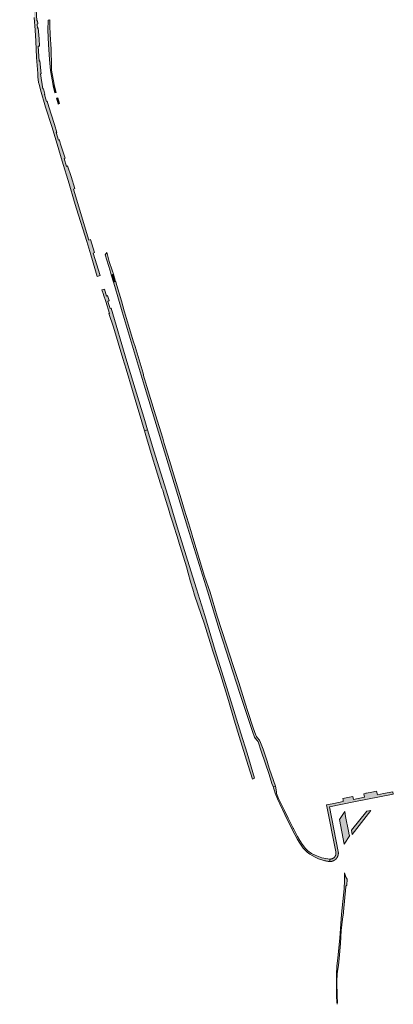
# Model space of a CAD drawing. Extents: x 97094 to 109644, y 463509 to 471969.
# Tile 80 of 256: x 103100 to 103356, y 466397 to 467071. Entities that reach past the tile are written whole.
import ezdxf

# ---------------------------------------------------------------- set-up
doc = ezdxf.new("R2010")
doc.units = 0
doc.layers.add('109 Onkruidbestrijding elementen', color=6, linetype='Continuous', lineweight=20, true_color=0xff00ff)

msp = doc.modelspace()

# ---------------------------------------------------------------- hatches: boundary and pattern name
at = {"layer": '109 Onkruidbestrijding elementen', "true_color": 0xff00ff}
for points in [[(103131.31, 466976.22), (103128.22, 466985.91), (103127.4, 466988.5), (103127.3, 466988.79), (103126.81, 466988.63), (103125.19, 466993.74), (103125.66, 466993.93), (103123.97, 466999.23), (103123.73, 467000), (103120.15, 467011.33), (103120.1, 467011.48), (103118.93, 467015.27), (103118.57, 467015.16), (103117.17, 467019.87), (103117.5, 467020.03), (103116.52, 467023.77), (103116.11, 467023.68), (103114.42, 467033.89), (103114.86, 467034.09), (103114.06, 467042.8), (103113.52, 467042.72), (103112.9, 467052.84), (103113.68, 467052.89), (103113.5, 467057.85), (103112.81, 467065.4), (103112.3, 467065.26), (103112.18, 467068.03), (103112.56, 467068.23), (103112.43, 467070.3), (103112, 467070.33), (103111.38, 467078.1), (103111.94, 467078.26), (103111.85, 467079.82), (103111.36, 467079.79), (103110.53, 467090.11), (103111.18, 467090.32), (103110.44, 467101.25), (103109.92, 467101.24), (103109.24, 467112.54), (103109.7, 467112.68), (103108.96, 467124.07), (103108.28, 467123.99), (103106.81, 467143.49), (103107.43, 467143.61), (103107.42, 467143.83), (103107, 467148.69), (103106.43, 467148.58), (103105.38, 467157.27), (103104.08, 467164.72), (103103.28, 467169.35), (103102.91, 467171.48), (103102.7, 467172.98), (103100.34, 467172.95), (103100.19, 467172.92), (103100.22, 467172.77), (103100.25, 467172.6), (103101.54, 467165), (103103.18, 467156.11), (103103.52, 467154.52), (103103.82, 467152.93), (103104.09, 467151.33), (103104.34, 467149.72), (103104.56, 467148.11), (103104.74, 467146.5), (103104.9, 467144.88), (103105.03, 467143.26), (103105.13, 467141.64), (103106.56, 467124.24), (103107.06, 467115.76), (103107.85, 467103.01), (103108.45, 467096.77), (103108.85, 467092.64), (103108.9, 467092.2), (103109.7, 467081.58), (103110.16, 467072.46), (103110.86, 467063.9), (103111.17, 467056.25), (103111.69, 467045.2), (103112.52, 467034.3), (103112.53, 467033.67), (103112.55, 467033.05), (103112.59, 467032.43), (103112.63, 467031.81), (103112.69, 467031.18), (103112.76, 467030.56), (103112.84, 467029.94), (103112.93, 467029.33), (103113.03, 467028.71), (103113.15, 467028.1), (103113.27, 467027.49), (103113.41, 467026.88), (103114.51, 467023.03), (103117.83, 467011.11), (103122.08, 466997.93), (103125.88, 466985.92), (103129.21, 466974.27), (103134.06, 466958.64), (103137.39, 466946.93), (103139.06, 466941.68), (103139.07, 466941.65), (103146.13, 466919.27), (103148.82, 466910.2), (103153.27, 466895.38), (103155.31, 466896.03), (103150.51, 466911.36), (103151.42, 466911.74), (103148.63, 466920.62), (103147.39, 466920.12), (103137.04, 466955.17), (103137.83, 466955.53), (103135.31, 466963.68), (103133, 466970.93), (103132.27, 466970.66), (103130.61, 466976), (103131.31, 466976.22)], [(103120.78, 467070.84), (103119.59, 467070.64), (103119.45, 467063.77), (103120, 467053.95), (103120.52, 467043.88), (103121.22, 467036.2), (103122.98, 467025.99), (103123.75, 467026.78), (103122.02, 467036.41), (103121.93, 467040.27), (103121.86, 467042.89), (103121.75, 467047.47), (103121.67, 467050.83), (103121.66, 467050.85), (103121.02, 467061.01), (103120.88, 467066.83), (103120.78, 467070.84)], [(103122.98, 467025.99), (103123, 467025.87), (103124.25, 467021.05), (103125.06, 467021.26), (103123.75, 467026.78), (103122.98, 467025.99)], [(103126.58, 467013.35), (103127.39, 467013.58), (103126.19, 467017.6), (103125.36, 467017.36), (103126.52, 467013.48), (103126.58, 467013.35)], [(103164.27, 466896.99), (103164.05, 466897.78), (103163.89, 466898.29), (103163.41, 466899.68), (103161.41, 466905.52), (103160.28, 466910.05), (103160.05, 466910.97), (103159.85, 466911.85), (103158.65, 466910.13), (103162.01, 466899.22), (103162.83, 466896.57), (103164.27, 466896.99)], [(103164.35, 466891.37), (103165.88, 466891.82), (103165.87, 466891.84), (103165.85, 466891.93), (103164.27, 466896.99), (103162.83, 466896.57), (103162.85, 466896.52), (103162.88, 466896.43), (103164.3, 466891.53), (103164.35, 466891.37)], [(103218.15, 466718.38), (103217.89, 466719.24), (103216, 466726.02), (103212.64, 466736.23), (103211.41, 466741), (103204.75, 466762.56), (103203.79, 466765.67), (103199, 466781.15), (103198.15, 466784.71), (103193.2, 466800.7), (103187.18, 466820.12), (103185.84, 466824.61), (103185.16, 466826.59), (103184.61, 466829.21), (103179.12, 466847.53), (103178.14, 466850.53), (103171.76, 466871.87), (103169.87, 466878.72), (103166.73, 466889.05), (103166.18, 466890.83), (103165.88, 466891.82), (103164.35, 466891.37), (103165.18, 466888.54), (103170.28, 466871.05), (103186.13, 466818.61), (103215.01, 466723.77), (103228.58, 466679.96), (103236.7, 466653.85), (103250.88, 466609.94), (103259.65, 466583.32), (103260.93, 466580.04), (103261.38, 466579.44), (103262.74, 466577.89), (103263.39, 466576.82), (103265.44, 466570.47), (103270.81, 466554.59), (103272.8, 466548.4), (103273.51, 466546.34), (103275.27, 466546.57), (103271.15, 466558.32), (103270.12, 466561.27), (103269.45, 466563.61), (103268.67, 466566.35), (103266.69, 466571.96), (103264.9, 466576.51), (103264.16, 466578.14), (103262.73, 466579.87), (103262.19, 466580.52), (103261.85, 466581.45), (103259.95, 466586.56), (103256.27, 466597.61), (103254.73, 466602.7), (103250.12, 466617.41), (103248.49, 466622.38), (103246.24, 466629.05), (103241.66, 466643.23), (103235.29, 466662.96), (103233.74, 466668.3), (103230.47, 466679.33), (103226.64, 466690.33), (103221.59, 466707), (103221.43, 466707.52), (103218.15, 466718.38)], [(103164.35, 466860.57), (103170.78, 466839.26), (103173.15, 466831.95), (103177.37, 466817.3), (103179.22, 466811.26), (103183.72, 466795.83), (103185.53, 466789.69), (103187.64, 466790.35), (103185.7, 466796.75), (103173.47, 466837.25), (103162.8, 466873.74), (103162.12, 466873.51), (103160.4, 466878.19), (103161.31, 466878.89), (103160.33, 466882.27), (103159.48, 466881.97), (103158.25, 466886.61), (103156.48, 466886.1), (103157.54, 466883.04), (103157.6, 466882.87), (103159.14, 466878.22), (103161.65, 466870.1), (103161.24, 466869.94), (103164.35, 466860.57)], [(103259.55, 466551.41), (103260.77, 466552.08), (103255.76, 466569.08), (103251.56, 466582.96), (103242.87, 466610.88), (103234.03, 466639.52), (103226.75, 466663.46), (103221.05, 466681.6), (103216.09, 466697.48), (103208.04, 466724.08), (103201.48, 466745.52), (103192.01, 466775.96), (103187.64, 466790.35), (103185.53, 466789.69), (103186.44, 466786.59), (103191.55, 466769.64), (103192.65, 466766.11), (103196.38, 466754.1), (103197.54, 466750.48), (103198.14, 466749.05), (103199.12, 466745.65), (103202.7, 466734.02), (103203.02, 466732.96), (103204.52, 466728.04), (103208.77, 466714.51), (103208.83, 466714.33), (103214.27, 466696.66), (103215.5, 466692.36), (103217.16, 466686.49), (103218.65, 466681.31), (103219.77, 466677.37), (103226.55, 466657.39), (103232.41, 466639.01), (103237.47, 466623.05), (103242.96, 466605.19), (103246.9, 466591.85), (103250.39, 466580.67), (103256.47, 466560.78), (103259.55, 466551.41)], [(103275.27, 466546.57), (103273.51, 466546.34), (103273.78, 466545.53), (103274.48, 466543.38), (103275.01, 466541.7), (103276.54, 466537.89), (103283.29, 466523.88), (103288.43, 466513.45), (103290.31, 466510.06), (103291.87, 466507.5), (103293.12, 466505.61), (103294.24, 466504.18), (103295.51, 466502.71), (103296.88, 466501.49), (103298.72, 466500.02), (103300.27, 466499.17), (103302.41, 466498.03), (103304.6, 466496.91), (103308.26, 466495.79), (103308.62, 466495.68), (103308.99, 466495.58), (103309.36, 466495.49), (103309.73, 466495.41), (103310.1, 466495.33), (103310.48, 466495.25), (103310.85, 466495.19), (103311.23, 466495.13), (103311.6, 466495.08), (103311.98, 466495.03), (103312.36, 466494.99), (103312.36, 466496.74), (103306.81, 466497.52), (103302.32, 466499.27), (103299.73, 466500.62), (103297.43, 466502.36), (103295.76, 466504), (103293.57, 466506.87), (103291.83, 466509.37), (103290.35, 466512.16), (103287.44, 466517.58), (103287.34, 466517.79), (103283.88, 466524.77), (103281.07, 466530.42), (103277.19, 466538.23), (103275.88, 466541.68), (103275.92, 466542.79), (103275.27, 466546.57)], [(103318.13, 466501.8), (103312.06, 466532.44), (103328.87, 466535.78), (103355.81, 466541.08), (103355.44, 466542.77), (103349.11, 466541.53), (103344.89, 466540.73), (103344.42, 466543.11), (103343.12, 466542.89), (103340.1, 466542.29), (103337.08, 466541.69), (103337.15, 466541.49), (103335.64, 466541.29), (103336.15, 466538.98), (103328.47, 466537.47), (103328.05, 466539.52), (103321.18, 466538.2), (103321.47, 466537.21), (103321.62, 466536.1), (103320.33, 466535.84), (103319.42, 466535.66), (103314.02, 466534.58), (103310.07, 466533.79), (103316.42, 466501.59), (103316.44, 466501.53), (103316.46, 466501.47), (103316.47, 466501.4), (103316.48, 466501.34), (103316.49, 466501.28), (103316.5, 466501.22), (103316.51, 466501.15), (103316.52, 466501.09), (103316.53, 466501.03), (103316.54, 466500.96), (103316.54, 466500.9), (103316.55, 466500.83), (103316.55, 466500.77), (103316.55, 466500.71), (103316.56, 466500.64), (103316.56, 466500.58), (103316.56, 466500.51), (103316.55, 466500.45), (103316.55, 466500.39), (103316.55, 466500.32), (103316.54, 466500.26), (103316.54, 466500.2), (103316.53, 466500.13), (103316.52, 466500.07), (103316.51, 466500.01), (103316.5, 466499.94), (103316.49, 466499.88), (103316.48, 466499.82), (103316.46, 466499.75), (103316.45, 466499.69), (103316.44, 466499.63), (103316.42, 466499.57), (103316.4, 466499.51), (103316.38, 466499.45), (103316.36, 466499.38), (103316.34, 466499.32), (103316.32, 466499.26), (103316.3, 466499.2), (103316.28, 466499.14), (103316.25, 466499.09), (103316.23, 466499.03), (103316.2, 466498.97), (103316.17, 466498.91), (103316.14, 466498.85), (103316.12, 466498.8), (103316.09, 466498.74), (103316.05, 466498.68), (103316.02, 466498.63), (103315.99, 466498.57), (103315.96, 466498.52), (103315.92, 466498.47), (103315.89, 466498.41), (103315.85, 466498.36), (103315.81, 466498.31), (103315.77, 466498.26), (103315.73, 466498.21), (103315.69, 466498.16), (103315.65, 466498.11), (103315.61, 466498.06), (103315.57, 466498.01), (103315.53, 466497.96), (103315.48, 466497.92), (103315.44, 466497.87), (103315.39, 466497.83), (103315.35, 466497.78), (103315.3, 466497.74), (103315.25, 466497.7), (103315.21, 466497.65), (103315.16, 466497.61), (103315.11, 466497.57), (103315.06, 466497.53), (103315.01, 466497.49), (103314.95, 466497.46), (103314.9, 466497.42), (103314.85, 466497.38), (103314.8, 466497.35), (103314.74, 466497.31), (103314.69, 466497.28), (103314.63, 466497.25), (103314.58, 466497.21), (103314.52, 466497.18), (103314.46, 466497.15), (103314.41, 466497.13), (103314.35, 466497.1), (103314.29, 466497.07), (103314.23, 466497.04), (103314.18, 466497.02), (103314.12, 466497), (103314.06, 466496.97), (103314, 466496.95), (103313.94, 466496.93), (103313.88, 466496.91), (103313.81, 466496.89), (103313.75, 466496.87), (103313.69, 466496.85), (103313.63, 466496.84), (103313.57, 466496.82), (103313.5, 466496.81), (103313.44, 466496.8), (103313.38, 466496.78), (103313.32, 466496.77), (103313.25, 466496.76), (103313.19, 466496.76), (103313.13, 466496.75), (103313.06, 466496.74), (103313, 466496.74), (103312.94, 466496.73), (103312.87, 466496.73), (103312.81, 466496.72), (103312.74, 466496.72), (103312.68, 466496.72), (103312.62, 466496.72), (103312.55, 466496.73), (103312.49, 466496.73), (103312.42, 466496.73), (103312.36, 466496.74), (103312.36, 466494.99), (103312.46, 466494.99), (103312.56, 466495), (103312.65, 466495), (103312.75, 466495), (103312.85, 466495.01), (103312.94, 466495.02), (103313.04, 466495.03), (103313.14, 466495.04), (103313.23, 466495.05), (103313.33, 466495.07), (103313.43, 466495.08), (103313.52, 466495.1), (103313.62, 466495.12), (103313.71, 466495.14), (103313.81, 466495.16), (103313.9, 466495.19), (103314, 466495.21), (103314.09, 466495.24), (103314.18, 466495.27), (103314.27, 466495.3), (103314.37, 466495.33), (103314.46, 466495.37), (103314.55, 466495.4), (103314.64, 466495.44), (103314.73, 466495.48), (103314.82, 466495.52), (103314.9, 466495.56), (103314.99, 466495.6), (103315.08, 466495.64), (103315.16, 466495.69), (103315.25, 466495.74), (103315.33, 466495.79), (103315.42, 466495.84), (103315.5, 466495.89), (103315.58, 466495.94), (103315.66, 466495.99), (103315.74, 466496.05), (103315.82, 466496.1), (103315.9, 466496.16), (103315.98, 466496.22), (103316.05, 466496.28), (103316.13, 466496.34), (103316.2, 466496.41), (103316.28, 466496.47), (103316.35, 466496.54), (103316.42, 466496.6), (103316.49, 466496.67), (103316.56, 466496.74), (103316.62, 466496.81), (103316.69, 466496.88), (103316.76, 466496.96), (103316.82, 466497.03), (103316.88, 466497.1), (103316.94, 466497.18), (103317, 466497.26), (103317.06, 466497.33), (103317.12, 466497.41), (103317.18, 466497.49), (103317.23, 466497.57), (103317.28, 466497.65), (103317.34, 466497.74), (103317.39, 466497.82), (103317.44, 466497.9), (103317.48, 466497.99), (103317.53, 466498.07), (103317.57, 466498.16), (103317.62, 466498.25), (103317.66, 466498.33), (103317.7, 466498.42), (103317.74, 466498.51), (103317.78, 466498.6), (103317.81, 466498.69), (103317.85, 466498.79), (103317.88, 466498.88), (103317.92, 466498.97), (103317.95, 466499.07), (103317.98, 466499.16), (103318, 466499.26), (103318.03, 466499.35), (103318.05, 466499.45), (103318.08, 466499.54), (103318.1, 466499.64), (103318.12, 466499.74), (103318.13, 466499.83), (103318.15, 466499.93), (103318.17, 466500.03), (103318.18, 466500.13), (103318.19, 466500.23), (103318.2, 466500.32), (103318.21, 466500.42), (103318.21, 466500.52), (103318.22, 466500.62), (103318.22, 466500.72), (103318.22, 466500.82), (103318.22, 466500.92), (103318.22, 466501.02), (103318.21, 466501.11), (103318.21, 466501.21), (103318.2, 466501.31), (103318.19, 466501.41), (103318.18, 466501.51), (103318.17, 466501.61), (103318.15, 466501.7), (103318.13, 466501.8)], [(103322.59, 466529.14), (103318.98, 466523.83), (103322.23, 466506.85), (103325.96, 466512.9), (103325.95, 466512.9), (103325.95, 466512.9), (103325.94, 466512.91), (103325.93, 466512.91), (103325.92, 466512.92), (103325.92, 466512.92), (103325.91, 466512.93), (103325.9, 466512.93), (103325.9, 466512.94), (103325.89, 466512.94), (103325.88, 466512.95), (103325.88, 466512.95), (103325.87, 466512.96), (103325.86, 466512.96), (103325.86, 466512.97), (103325.85, 466512.97), (103325.84, 466512.98), (103325.84, 466512.98), (103325.83, 466512.99), (103325.83, 466513), (103325.82, 466513), (103325.82, 466513.01), (103325.81, 466513.01), (103325.8, 466513.02), (103325.8, 466513.03), (103325.79, 466513.03), (103325.79, 466513.04), (103325.78, 466513.05), (103325.78, 466513.05), (103325.77, 466513.06), (103325.77, 466513.07), (103325.76, 466513.07), (103325.76, 466513.08), (103325.76, 466513.09), (103325.75, 466513.1), (103325.75, 466513.1), (103325.74, 466513.11), (103325.74, 466513.12), (103325.74, 466513.13), (103325.73, 466513.13), (103325.73, 466513.14), (103325.73, 466513.15), (103325.72, 466513.16), (103325.72, 466513.16), (103325.72, 466513.17), (103325.71, 466513.18), (103325.71, 466513.19), (103325.71, 466513.2), (103325.71, 466513.2), (103325.7, 466513.21), (103325.7, 466513.22), (103325.7, 466513.23), (103325.7, 466513.24), (103325.7, 466513.24), (103325.18, 466515.72), (103323.21, 466525.77), (103322.59, 466529.14)], [(103327.62, 466513.62), (103340.55, 466529.91), (103337.74, 466529.58), (103327.25, 466516.47), (103327.62, 466513.62)], [(103323.99, 466478.83), (103324.23, 466483.02), (103323.8, 466483.74), (103323.15, 466484.83), (103323, 466485.3), (103322.37, 466487.2), (103322.37, 466481.93), (103322.27, 466476.38), (103320.37, 466458.95), (103319.12, 466442.64), (103317.76, 466429.04), (103317.18, 466423.38), (103316.89, 466417.68), (103316.86, 466410.72), (103317.01, 466402.78), (103317.15, 466399.1), (103317.45, 466397.33), (103317.6, 466398.7), (103317.33, 466402.67), (103317.12, 466413.14), (103317.41, 466418.01), (103317.73, 466419.98), (103318.42, 466423.92), (103318.72, 466428.62), (103319.58, 466438.84), (103320.15, 466447.72), (103321.13, 466455.51), (103321.73, 466459.83), (103321.84, 466460.61), (103323.37, 466477.69), (103323.4, 466478.22), (103323.99, 466478.83)]]:
    msp.add_hatch(color=6, dxfattribs=at).paths.add_polyline_path(points)

# ---------------------------------------------------------------- linework, layer by layer
at = {"layer": '109 Onkruidbestrijding elementen', "color": 3, "true_color": 0x00ff00}
msp.add_lwpolyline([(103110.16, 467072.46), (103110.86, 467063.9), (103111.17, 467056.25), (103111.69, 467045.2), (103112.52, 467034.3), (103112.53, 467033.67), (103112.55, 467033.05), (103112.59, 467032.43), (103112.63, 467031.81), (103112.69, 467031.18), (103112.76, 467030.56), (103112.84, 467029.94), (103112.93, 467029.33), (103113.03, 467028.71), (103113.15, 467028.1), (103113.27, 467027.49), (103113.41, 467026.88), (103114.51, 467023.03), (103117.83, 467011.11), (103122.08, 466997.93), (103125.88, 466985.92), (103129.21, 466974.27), (103134.06, 466958.64), (103137.39, 466946.93), (103139.06, 466941.68), (103139.07, 466941.65), (103146.13, 466919.27), (103148.82, 466910.2), (103153.27, 466895.38), (103155.31, 466896.03), (103150.51, 466911.36), (103151.42, 466911.74), (103148.63, 466920.62), (103147.39, 466920.12), (103137.04, 466955.17), (103137.83, 466955.53), (103135.31, 466963.68), (103133, 466970.93), (103132.27, 466970.66), (103130.61, 466976), (103131.31, 466976.22), (103131.31, 466976.22), (103128.22, 466985.91), (103127.4, 466988.5), (103127.3, 466988.79), (103126.81, 466988.63), (103125.19, 466993.74), (103125.66, 466993.93), (103123.97, 466999.23), (103123.73, 467000), (103120.15, 467011.33), (103120.1, 467011.48), (103118.93, 467015.27), (103118.57, 467015.16), (103117.17, 467019.87), (103117.5, 467020.03), (103116.52, 467023.77), (103116.11, 467023.68), (103114.42, 467033.89), (103114.86, 467034.09), (103114.06, 467042.8), (103113.52, 467042.72), (103112.9, 467052.84), (103113.68, 467052.89), (103113.5, 467057.85), (103112.81, 467065.4), (103112.3, 467065.26), (103112.18, 467068.03), (103112.56, 467068.23), (103112.43, 467070.3), (103112, 467070.33), (103111.38, 467078.1)], dxfattribs=at)
for points in [[(103120.78, 467070.84), (103119.59, 467070.64), (103119.45, 467063.77), (103120, 467053.95), (103120.52, 467043.88), (103121.22, 467036.2), (103122.98, 467025.99), (103123.75, 467026.78), (103122.02, 467036.41), (103121.93, 467040.27), (103121.86, 467042.89), (103121.75, 467047.47), (103121.67, 467050.83), (103121.66, 467050.85), (103121.02, 467061.01), (103120.88, 467066.83), (103120.78, 467070.84)], [(103122.98, 467025.99), (103123, 467025.87), (103124.25, 467021.05), (103125.06, 467021.26), (103123.75, 467026.78), (103122.98, 467025.99)], [(103126.58, 467013.35), (103127.39, 467013.58), (103126.19, 467017.6), (103125.36, 467017.36), (103126.52, 467013.48), (103126.58, 467013.35)], [(103164.27, 466896.99), (103164.05, 466897.78), (103163.89, 466898.29), (103163.41, 466899.68), (103161.41, 466905.52), (103160.28, 466910.05), (103160.05, 466910.97), (103159.85, 466911.85), (103158.65, 466910.13), (103162.01, 466899.22), (103162.83, 466896.57), (103164.27, 466896.99)], [(103164.35, 466891.37), (103165.88, 466891.82), (103165.87, 466891.84), (103165.85, 466891.93), (103164.27, 466896.99), (103162.83, 466896.57), (103162.85, 466896.52), (103162.88, 466896.43), (103164.3, 466891.53), (103164.35, 466891.37)], [(103218.15, 466718.38), (103217.89, 466719.24), (103216, 466726.02), (103212.64, 466736.23), (103211.41, 466741), (103204.75, 466762.56), (103203.79, 466765.67), (103199, 466781.15), (103198.15, 466784.71), (103193.2, 466800.7), (103187.18, 466820.12), (103185.84, 466824.61), (103185.16, 466826.59), (103184.61, 466829.21), (103179.12, 466847.53), (103178.14, 466850.53), (103171.76, 466871.87), (103169.87, 466878.72), (103166.73, 466889.05), (103166.18, 466890.83), (103165.88, 466891.82), (103164.35, 466891.37), (103165.18, 466888.54), (103170.28, 466871.05), (103186.13, 466818.61), (103215.01, 466723.77), (103228.58, 466679.96), (103236.7, 466653.85), (103250.88, 466609.94), (103259.65, 466583.32), (103260.93, 466580.04), (103261.38, 466579.44), (103262.74, 466577.89), (103263.39, 466576.82), (103265.44, 466570.47), (103270.81, 466554.59), (103272.8, 466548.4), (103273.51, 466546.34), (103275.27, 466546.57), (103271.15, 466558.32), (103270.12, 466561.27), (103269.45, 466563.61), (103268.67, 466566.35), (103266.69, 466571.96), (103264.9, 466576.51), (103264.16, 466578.14), (103262.73, 466579.87), (103262.19, 466580.52), (103261.85, 466581.45), (103259.95, 466586.56), (103256.27, 466597.61), (103254.73, 466602.7), (103250.12, 466617.41), (103248.49, 466622.38), (103246.24, 466629.05), (103241.66, 466643.23), (103235.29, 466662.96), (103233.74, 466668.3), (103230.47, 466679.33), (103226.64, 466690.33), (103221.59, 466707), (103221.43, 466707.52), (103218.15, 466718.38)], [(103164.35, 466860.57), (103170.78, 466839.26), (103173.15, 466831.95), (103177.37, 466817.3), (103179.22, 466811.26), (103183.72, 466795.83), (103185.53, 466789.69), (103187.64, 466790.35), (103185.7, 466796.75), (103173.47, 466837.25), (103162.8, 466873.74), (103162.12, 466873.51), (103160.4, 466878.19), (103161.31, 466878.89), (103160.33, 466882.27), (103159.48, 466881.97), (103158.25, 466886.61), (103156.48, 466886.1), (103157.54, 466883.04), (103157.6, 466882.87), (103159.14, 466878.22), (103161.65, 466870.1), (103161.24, 466869.94), (103164.35, 466860.57)], [(103259.55, 466551.41), (103260.77, 466552.08), (103255.76, 466569.08), (103251.56, 466582.96), (103242.87, 466610.88), (103234.03, 466639.52), (103226.75, 466663.46), (103221.05, 466681.6), (103216.09, 466697.48), (103208.04, 466724.08), (103201.48, 466745.52), (103192.01, 466775.96), (103187.64, 466790.35), (103185.53, 466789.69), (103186.44, 466786.59), (103191.55, 466769.64), (103192.65, 466766.11), (103196.38, 466754.1), (103197.54, 466750.48), (103198.14, 466749.05), (103199.12, 466745.65), (103202.7, 466734.02), (103203.02, 466732.96), (103204.52, 466728.04), (103208.77, 466714.51), (103208.83, 466714.33), (103214.27, 466696.66), (103215.5, 466692.36), (103217.16, 466686.49), (103218.65, 466681.31), (103219.77, 466677.37), (103226.55, 466657.39), (103232.41, 466639.01), (103237.47, 466623.05), (103242.96, 466605.19), (103246.9, 466591.85), (103250.39, 466580.67), (103256.47, 466560.78), (103259.55, 466551.41)], [(103275.27, 466546.57), (103273.51, 466546.34), (103273.78, 466545.53), (103274.48, 466543.38), (103275.01, 466541.7), (103276.54, 466537.89), (103283.29, 466523.88), (103288.43, 466513.45), (103290.31, 466510.06), (103291.87, 466507.5), (103293.12, 466505.61), (103294.24, 466504.18), (103295.51, 466502.71), (103296.88, 466501.49), (103298.72, 466500.02), (103300.27, 466499.17), (103302.41, 466498.03), (103304.6, 466496.91), (103308.26, 466495.79), (103308.62, 466495.68), (103308.99, 466495.58), (103309.36, 466495.49), (103309.73, 466495.41), (103310.1, 466495.33), (103310.48, 466495.25), (103310.85, 466495.19), (103311.23, 466495.13), (103311.6, 466495.08), (103311.98, 466495.03), (103312.36, 466494.99), (103312.36, 466496.74), (103306.81, 466497.52), (103302.32, 466499.27), (103299.73, 466500.62), (103297.43, 466502.36), (103295.76, 466504), (103293.57, 466506.87), (103291.83, 466509.37), (103290.35, 466512.16), (103287.44, 466517.58), (103287.34, 466517.79), (103283.88, 466524.77), (103281.07, 466530.42), (103277.19, 466538.23), (103275.88, 466541.68), (103275.92, 466542.79), (103275.27, 466546.57)], [(103318.13, 466501.8), (103312.06, 466532.44), (103328.87, 466535.78), (103355.81, 466541.08), (103355.44, 466542.77), (103349.11, 466541.53), (103344.89, 466540.73), (103344.42, 466543.11), (103343.12, 466542.89), (103340.1, 466542.29), (103337.08, 466541.69), (103337.15, 466541.49), (103335.64, 466541.29), (103336.15, 466538.98), (103328.47, 466537.47), (103328.05, 466539.52), (103321.18, 466538.2), (103321.47, 466537.21), (103321.62, 466536.1), (103320.33, 466535.84), (103319.42, 466535.66), (103314.02, 466534.58), (103310.07, 466533.79), (103316.42, 466501.59), (103316.44, 466501.53), (103316.46, 466501.47), (103316.47, 466501.4), (103316.48, 466501.34), (103316.49, 466501.28), (103316.5, 466501.22), (103316.51, 466501.15), (103316.52, 466501.09), (103316.53, 466501.03), (103316.54, 466500.96), (103316.54, 466500.9), (103316.55, 466500.83), (103316.55, 466500.77), (103316.55, 466500.71), (103316.56, 466500.64), (103316.56, 466500.58), (103316.56, 466500.51), (103316.55, 466500.45), (103316.55, 466500.39), (103316.55, 466500.32), (103316.54, 466500.26), (103316.54, 466500.2), (103316.53, 466500.13), (103316.52, 466500.07), (103316.51, 466500.01), (103316.5, 466499.94), (103316.49, 466499.88), (103316.48, 466499.82), (103316.46, 466499.75), (103316.45, 466499.69), (103316.44, 466499.63), (103316.42, 466499.57), (103316.4, 466499.51), (103316.38, 466499.45), (103316.36, 466499.38), (103316.34, 466499.32), (103316.32, 466499.26), (103316.3, 466499.2), (103316.28, 466499.14), (103316.25, 466499.09), (103316.23, 466499.03), (103316.2, 466498.97), (103316.17, 466498.91), (103316.14, 466498.85), (103316.12, 466498.8), (103316.09, 466498.74), (103316.05, 466498.68), (103316.02, 466498.63), (103315.99, 466498.57), (103315.96, 466498.52), (103315.92, 466498.47), (103315.89, 466498.41), (103315.85, 466498.36), (103315.81, 466498.31), (103315.77, 466498.26), (103315.73, 466498.21), (103315.69, 466498.16), (103315.65, 466498.11), (103315.61, 466498.06), (103315.57, 466498.01), (103315.53, 466497.96), (103315.48, 466497.92), (103315.44, 466497.87), (103315.39, 466497.83), (103315.35, 466497.78), (103315.3, 466497.74), (103315.25, 466497.7), (103315.21, 466497.65), (103315.16, 466497.61), (103315.11, 466497.57), (103315.06, 466497.53), (103315.01, 466497.49), (103314.95, 466497.46), (103314.9, 466497.42), (103314.85, 466497.38), (103314.8, 466497.35), (103314.74, 466497.31), (103314.69, 466497.28), (103314.63, 466497.25), (103314.58, 466497.21), (103314.52, 466497.18), (103314.46, 466497.15), (103314.41, 466497.13), (103314.35, 466497.1), (103314.29, 466497.07), (103314.23, 466497.04), (103314.18, 466497.02), (103314.12, 466497), (103314.06, 466496.97), (103314, 466496.95), (103313.94, 466496.93), (103313.88, 466496.91), (103313.81, 466496.89), (103313.75, 466496.87), (103313.69, 466496.85), (103313.63, 466496.84), (103313.57, 466496.82), (103313.5, 466496.81), (103313.44, 466496.8), (103313.38, 466496.78), (103313.32, 466496.77), (103313.25, 466496.76), (103313.19, 466496.76), (103313.13, 466496.75), (103313.06, 466496.74), (103313, 466496.74), (103312.94, 466496.73), (103312.87, 466496.73), (103312.81, 466496.72), (103312.74, 466496.72), (103312.68, 466496.72), (103312.62, 466496.72), (103312.55, 466496.73), (103312.49, 466496.73), (103312.42, 466496.73), (103312.36, 466496.74), (103312.36, 466494.99), (103312.46, 466494.99), (103312.56, 466495), (103312.65, 466495), (103312.75, 466495), (103312.85, 466495.01), (103312.94, 466495.02), (103313.04, 466495.03), (103313.14, 466495.04), (103313.23, 466495.05), (103313.33, 466495.07), (103313.43, 466495.08), (103313.52, 466495.1), (103313.62, 466495.12), (103313.71, 466495.14), (103313.81, 466495.16), (103313.9, 466495.19), (103314, 466495.21), (103314.09, 466495.24), (103314.18, 466495.27), (103314.27, 466495.3), (103314.37, 466495.33), (103314.46, 466495.37), (103314.55, 466495.4), (103314.64, 466495.44), (103314.73, 466495.48), (103314.82, 466495.52), (103314.9, 466495.56), (103314.99, 466495.6), (103315.08, 466495.64), (103315.16, 466495.69), (103315.25, 466495.74), (103315.33, 466495.79), (103315.42, 466495.84), (103315.5, 466495.89), (103315.58, 466495.94), (103315.66, 466495.99), (103315.74, 466496.05), (103315.82, 466496.1), (103315.9, 466496.16), (103315.98, 466496.22), (103316.05, 466496.28), (103316.13, 466496.34), (103316.2, 466496.41), (103316.28, 466496.47), (103316.35, 466496.54), (103316.42, 466496.6), (103316.49, 466496.67), (103316.56, 466496.74), (103316.62, 466496.81), (103316.69, 466496.88), (103316.76, 466496.96), (103316.82, 466497.03), (103316.88, 466497.1), (103316.94, 466497.18), (103317, 466497.26), (103317.06, 466497.33), (103317.12, 466497.41), (103317.18, 466497.49), (103317.23, 466497.57), (103317.28, 466497.65), (103317.34, 466497.74), (103317.39, 466497.82), (103317.44, 466497.9), (103317.48, 466497.99), (103317.53, 466498.07), (103317.57, 466498.16), (103317.62, 466498.25), (103317.66, 466498.33), (103317.7, 466498.42), (103317.74, 466498.51), (103317.78, 466498.6), (103317.81, 466498.69), (103317.85, 466498.79), (103317.88, 466498.88), (103317.92, 466498.97), (103317.95, 466499.07), (103317.98, 466499.16), (103318, 466499.26), (103318.03, 466499.35), (103318.05, 466499.45), (103318.08, 466499.54), (103318.1, 466499.64), (103318.12, 466499.74), (103318.13, 466499.83), (103318.15, 466499.93), (103318.17, 466500.03), (103318.18, 466500.13), (103318.19, 466500.23), (103318.2, 466500.32), (103318.21, 466500.42), (103318.21, 466500.52), (103318.22, 466500.62), (103318.22, 466500.72), (103318.22, 466500.82), (103318.22, 466500.92), (103318.22, 466501.02), (103318.21, 466501.11), (103318.21, 466501.21), (103318.2, 466501.31), (103318.19, 466501.41), (103318.18, 466501.51), (103318.17, 466501.61), (103318.15, 466501.7), (103318.13, 466501.8)], [(103322.59, 466529.14), (103318.98, 466523.83), (103322.23, 466506.85), (103325.96, 466512.9), (103325.95, 466512.9), (103325.95, 466512.9), (103325.94, 466512.91), (103325.93, 466512.91), (103325.92, 466512.92), (103325.92, 466512.92), (103325.91, 466512.93), (103325.9, 466512.93), (103325.9, 466512.94), (103325.89, 466512.94), (103325.88, 466512.95), (103325.88, 466512.95), (103325.87, 466512.96), (103325.86, 466512.96), (103325.86, 466512.97), (103325.85, 466512.97), (103325.84, 466512.98), (103325.84, 466512.98), (103325.83, 466512.99), (103325.83, 466513), (103325.82, 466513), (103325.82, 466513.01), (103325.81, 466513.01), (103325.8, 466513.02), (103325.8, 466513.03), (103325.79, 466513.03), (103325.79, 466513.04), (103325.78, 466513.05), (103325.78, 466513.05), (103325.77, 466513.06), (103325.77, 466513.07), (103325.76, 466513.07), (103325.76, 466513.08), (103325.76, 466513.09), (103325.75, 466513.1), (103325.75, 466513.1), (103325.74, 466513.11), (103325.74, 466513.12), (103325.74, 466513.13), (103325.73, 466513.13), (103325.73, 466513.14), (103325.73, 466513.15), (103325.72, 466513.16), (103325.72, 466513.16), (103325.72, 466513.17), (103325.71, 466513.18), (103325.71, 466513.19), (103325.71, 466513.2), (103325.71, 466513.2), (103325.7, 466513.21), (103325.7, 466513.22), (103325.7, 466513.23), (103325.7, 466513.24), (103325.7, 466513.24), (103325.18, 466515.72), (103323.21, 466525.77), (103322.59, 466529.14)], [(103327.62, 466513.62), (103340.55, 466529.91), (103337.74, 466529.58), (103327.25, 466516.47), (103327.62, 466513.62)], [(103323.99, 466478.83), (103324.23, 466483.02), (103323.8, 466483.74), (103323.15, 466484.83), (103323, 466485.3), (103322.37, 466487.2), (103322.37, 466481.93), (103322.27, 466476.38), (103320.37, 466458.95), (103319.12, 466442.64), (103317.76, 466429.04), (103317.18, 466423.38), (103316.89, 466417.68), (103316.86, 466410.72), (103317.01, 466402.78), (103317.15, 466399.1), (103317.45, 466397.33), (103317.6, 466398.7), (103317.33, 466402.67), (103317.12, 466413.14), (103317.41, 466418.01), (103317.73, 466419.98), (103318.42, 466423.92), (103318.72, 466428.62), (103319.58, 466438.84), (103320.15, 466447.72), (103321.13, 466455.51), (103321.73, 466459.83), (103321.84, 466460.61), (103323.37, 466477.69), (103323.4, 466478.22), (103323.99, 466478.83)]]:
    msp.add_lwpolyline(points, close=True, dxfattribs=at)

doc.saveas('drawing.dxf')
